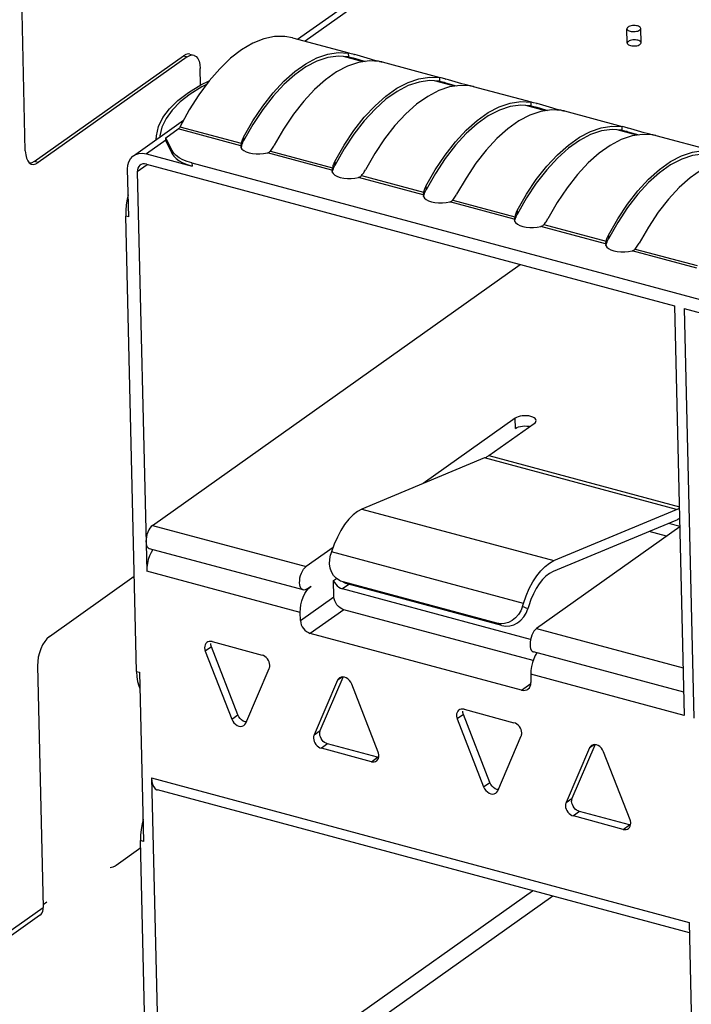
# Model space of a CAD drawing. Header units: millimetres. Extents: x 6 to 414, y 7 to 290.
# Tile 104 of 256: x 126.19 to 127.66, y 147.83 to 149.98. Entities that reach past the tile are written whole.
import ezdxf

# ---------------------------------------------------------------- set-up
doc = ezdxf.new("R2010")
doc.units = ezdxf.units.MM
doc.header["$LTSCALE"] = 23.1
doc.layers.get('0').update_dxf_attribs({"linetype": 'CONTINUOUS'})
doc.layers.add('02___PRT_ALL_AXES', color=7, linetype='CONTINUOUS')

msp = doc.modelspace()

# ---------------------------------------------------------------- linework, layer by layer
at = {"color": 7, "linetype": 'Continuous'}
for p, q in [((126.7988, 149.9416), (129.3434, 151.7463)), ((129.3595, 151.742), (126.815, 149.9373)), ((126.2031, 149.6975), (126.191, 150.2091)), ((126.7876, 149.9446), (126.9105, 149.9117)), ((126.2228, 149.6743), (126.549, 149.9056)), ((126.5575, 149.9033), (126.2313, 149.672)), ((126.549, 149.9056), (126.5575, 149.9033)), ((126.563, 149.9092), (126.5715, 149.9069)), ((126.9422, 149.8925), (126.8991, 149.9041)), ((126.9105, 149.9033), (126.9104, 149.9112)), ((126.9159, 149.9101), (126.9104, 149.9112)), ((126.9105, 149.9033), (126.9163, 149.902)), ((126.9234, 149.9082), (126.9159, 149.9101)), ((126.9163, 149.902), (126.9201, 149.901)), ((126.9201, 149.901), (126.9228, 149.9003)), ((126.9221, 149.9085), (126.9235, 149.9082)), ((126.9228, 149.9003), (126.9304, 149.898)), ((126.9291, 149.9066), (126.9234, 149.9082)), ((126.9583, 149.898), (126.9291, 149.9066)), ((126.9304, 149.898), (126.9464, 149.8931)), ((126.9648, 149.8962), (126.9583, 149.898)), ((126.9707, 149.8946), (126.9648, 149.8962)), ((126.9758, 149.8934), (126.9707, 149.8946)), ((126.9799, 149.8925), (126.9758, 149.8934)), ((126.9837, 149.892), (127.11, 149.8581)), ((126.5865, 149.8417), (126.5856, 149.8778)), ((127.1418, 149.839), (127.0986, 149.8506)), ((127.1101, 149.8497), (127.1099, 149.8577)), ((127.1155, 149.8565), (127.1099, 149.8577)), ((127.1101, 149.8497), (127.1158, 149.8485)), ((127.1229, 149.8547), (127.1155, 149.8565)), ((127.1216, 149.855), (127.123, 149.8546)), ((127.1287, 149.8531), (127.1229, 149.8547)), ((127.1579, 149.8444), (127.1287, 149.8531)), ((127.1158, 149.8485), (127.1196, 149.8475)), ((127.1196, 149.8475), (127.1223, 149.8467)), ((127.1223, 149.8467), (127.13, 149.8445)), ((127.13, 149.8445), (127.146, 149.8396)), ((127.1643, 149.8426), (127.1579, 149.8444)), ((127.1702, 149.8411), (127.1643, 149.8426)), ((127.1753, 149.8399), (127.1702, 149.8411)), ((127.1795, 149.839), (127.1753, 149.8399)), ((127.1832, 149.8385), (127.3095, 149.8046)), ((126.5614, 149.7871), (126.5408, 149.7494)), ((127.3413, 149.7854), (127.2981, 149.797)), ((127.3096, 149.7962), (127.3094, 149.8041)), ((127.315, 149.803), (127.3094, 149.8041)), ((127.3096, 149.7962), (127.3153, 149.7949)), ((127.3225, 149.8011), (127.315, 149.803)), ((127.3153, 149.7949), (127.3191, 149.7939)), ((127.3191, 149.7939), (127.3219, 149.7932)), ((127.3212, 149.8015), (127.3226, 149.8011)), ((127.3219, 149.7932), (127.3295, 149.791)), ((127.3282, 149.7995), (127.3225, 149.8011)), ((127.3574, 149.7909), (127.3282, 149.7995)), ((127.3295, 149.791), (127.3455, 149.7861)), ((127.3638, 149.7891), (127.3574, 149.7909)), ((127.3697, 149.7876), (127.3638, 149.7891)), ((127.3748, 149.7863), (127.3697, 149.7876)), ((127.379, 149.7854), (127.3748, 149.7863)), ((127.3827, 149.7849), (127.509, 149.751)), ((126.44, 149.6871), (126.5491, 149.7645)), ((126.5105, 149.7263), (126.5376, 149.7456)), ((126.6744, 149.7088), (126.5376, 149.7456)), ((126.5414, 149.7504), (126.6755, 149.7145)), ((126.701, 149.7554), (126.6807, 149.7194)), ((126.7681, 149.7454), (126.7477, 149.7099)), ((127.5408, 149.7319), (127.4976, 149.7435)), ((127.5091, 149.7426), (127.5089, 149.7506)), ((127.5145, 149.7494), (127.5089, 149.7506)), ((127.5091, 149.7426), (127.5148, 149.7414)), ((127.522, 149.7476), (127.5145, 149.7494)), ((127.5148, 149.7414), (127.5187, 149.7404)), ((127.5207, 149.7479), (127.5221, 149.7475)), ((127.5277, 149.746), (127.522, 149.7476)), ((127.5569, 149.7374), (127.5277, 149.746)), ((126.5106, 149.7214), (126.4679, 149.6911)), ((126.4977, 149.7304), (126.4975, 149.7279)), ((126.5106, 149.7194), (126.5105, 149.7263)), ((126.5241, 149.6985), (126.5105, 149.7263)), ((126.6805, 149.7279), (126.6807, 149.7194)), ((127.5187, 149.7404), (127.5214, 149.7396)), ((127.5214, 149.7396), (127.529, 149.7374)), ((127.529, 149.7374), (127.545, 149.7325)), ((127.5633, 149.7356), (127.5569, 149.7374)), ((127.5692, 149.734), (127.5633, 149.7356)), ((127.5743, 149.7328), (127.5692, 149.734)), ((127.5785, 149.7319), (127.5743, 149.7328)), ((127.5823, 149.7314), (127.7086, 149.6975)), ((126.5106, 149.7194), (126.5242, 149.6915)), ((126.5242, 149.6915), (126.5241, 149.6985)), ((126.6745, 149.7096), (126.6744, 149.7088)), ((126.6744, 149.7088), (126.6744, 149.7077)), ((126.6744, 149.7077), (126.6749, 149.705)), ((126.6746, 149.7104), (126.6745, 149.7096)), ((126.6755, 149.7145), (126.6746, 149.7104)), ((126.6749, 149.705), (126.677, 149.7016)), ((126.6751, 149.7047), (126.6765, 149.709)), ((126.676, 149.7167), (126.6755, 149.7145)), ((126.6765, 149.709), (126.6771, 149.7109)), ((126.677, 149.7016), (126.6809, 149.6983)), ((126.6793, 149.7166), (126.68, 149.718)), ((126.68, 149.718), (126.6807, 149.7194)), ((126.6809, 149.6983), (126.6861, 149.6955)), ((126.7392, 149.6974), (126.7408, 149.6994)), ((126.7408, 149.6994), (126.7423, 149.7014)), ((126.9006, 149.7018), (126.8802, 149.6659)), ((126.4679, 149.6911), (126.5678, 149.6643)), ((126.7245, 149.6917), (126.7326, 149.6932)), ((126.8739, 149.6553), (126.7326, 149.6932)), ((126.7392, 149.6974), (126.875, 149.6609)), ((126.2161, 149.6689), (126.2173, 149.6685)), ((126.2313, 149.672), (126.2228, 149.6743)), ((126.4294, 149.5534), (126.4269, 149.6576)), ((126.4694, 149.6672), (126.4479, 149.652)), ((126.4684, 149.6687), (127.6235, 149.3587)), ((126.5676, 149.6713), (126.5678, 149.6643)), ((126.5676, 149.6713), (131.0933, 148.4568)), ((126.874, 149.656), (126.8739, 149.6553)), ((126.8739, 149.6553), (126.8739, 149.6542)), ((126.8741, 149.6568), (126.874, 149.656)), ((126.875, 149.6609), (126.8741, 149.6568)), ((126.8747, 149.6511), (126.876, 149.6555)), ((126.8756, 149.6632), (126.875, 149.6609)), ((126.876, 149.6555), (126.8766, 149.6573)), ((126.8788, 149.6631), (126.8795, 149.6645)), ((126.8795, 149.6645), (126.8802, 149.6659)), ((126.88, 149.6744), (126.8802, 149.6659)), ((126.4479, 149.652), (126.4686, 148.7791)), ((126.8739, 149.6542), (126.8744, 149.6515)), ((126.8744, 149.6515), (126.8766, 149.648)), ((126.8766, 149.648), (126.8804, 149.6448)), ((126.8804, 149.6448), (126.8857, 149.642)), ((126.9241, 149.6382), (126.9321, 149.6397)), ((127.0734, 149.6018), (126.9321, 149.6397)), ((126.9387, 149.6438), (126.9403, 149.6458)), ((126.9387, 149.6438), (127.0745, 149.6074)), ((126.9403, 149.6458), (126.9419, 149.6479)), ((127.1001, 149.6483), (127.0797, 149.6124)), ((127.079, 149.611), (127.0797, 149.6123)), ((127.0795, 149.6208), (127.0797, 149.6124)), ((127.0735, 149.6025), (127.0734, 149.6018)), ((127.0734, 149.6018), (127.0734, 149.6006)), ((127.0734, 149.6006), (127.074, 149.598)), ((127.0737, 149.6033), (127.0735, 149.6025)), ((127.0745, 149.6074), (127.0737, 149.6033)), ((127.074, 149.598), (127.0761, 149.5945)), ((127.0742, 149.5976), (127.0755, 149.602)), ((127.0751, 149.6097), (127.0745, 149.6074)), ((127.0755, 149.602), (127.0761, 149.6038)), ((127.0761, 149.5945), (127.0799, 149.5912)), ((127.0783, 149.6095), (127.079, 149.611)), ((127.0799, 149.5912), (127.0852, 149.5885)), ((127.1382, 149.5903), (127.1398, 149.5923)), ((127.1398, 149.5923), (127.1414, 149.5943)), ((127.2996, 149.5948), (127.2792, 149.5588)), ((127.1236, 149.5846), (127.1316, 149.5861)), ((127.2729, 149.5482), (127.1316, 149.5861)), ((127.1382, 149.5903), (127.2741, 149.5538)), ((126.423, 149.5673), (126.4228, 149.5551)), ((126.4464, 148.5598), (126.4228, 149.5551)), ((126.4294, 149.5534), (126.4228, 149.5551)), ((127.273, 149.5489), (127.2729, 149.5482)), ((127.2729, 149.5482), (127.2729, 149.5471)), ((127.2732, 149.5498), (127.273, 149.5489)), ((127.2741, 149.5538), (127.2732, 149.5498)), ((127.2737, 149.5441), (127.275, 149.5484)), ((127.2746, 149.5561), (127.2741, 149.5538)), ((127.275, 149.5484), (127.2756, 149.5503)), ((127.2779, 149.556), (127.2785, 149.5574)), ((127.2785, 149.5574), (127.2792, 149.5588)), ((127.279, 149.5673), (127.2792, 149.5588)), ((127.2729, 149.5471), (127.2735, 149.5444)), ((127.2735, 149.5444), (127.2756, 149.5409)), ((127.2756, 149.5409), (127.2795, 149.5377)), ((127.2795, 149.5377), (127.2847, 149.5349)), ((127.3231, 149.5311), (127.3311, 149.5326)), ((127.4725, 149.4947), (127.3311, 149.5326)), ((127.3377, 149.5367), (127.3394, 149.5388)), ((127.3377, 149.5367), (127.4736, 149.5003)), ((127.3394, 149.5388), (127.3409, 149.5408)), ((127.4991, 149.5412), (127.4788, 149.5053)), ((127.4781, 149.5039), (127.4788, 149.5053)), ((127.4786, 149.5137), (127.4788, 149.5053)), ((127.4726, 149.4954), (127.4725, 149.4947)), ((127.4725, 149.4947), (127.4725, 149.4936)), ((127.4725, 149.4936), (127.473, 149.4909)), ((127.4727, 149.4962), (127.4726, 149.4954)), ((127.4736, 149.5003), (127.4727, 149.4962)), ((127.473, 149.4909), (127.4751, 149.4874)), ((127.4732, 149.4905), (127.4746, 149.4949)), ((127.4741, 149.5026), (127.4736, 149.5003)), ((127.4746, 149.4949), (127.4752, 149.4967)), ((127.4751, 149.4874), (127.479, 149.4842)), ((127.4774, 149.5025), (127.4781, 149.5039)), ((127.479, 149.4842), (127.4842, 149.4814)), ((127.5373, 149.4832), (127.5389, 149.4852)), ((127.5373, 149.4832), (127.6731, 149.4468)), ((127.5389, 149.4852), (127.5404, 149.4872)), ((127.5226, 149.4776), (127.5307, 149.4791)), ((127.672, 149.4411), (127.5307, 149.4791)), ((126.4814, 148.8792), (127.2854, 149.4495)), ((127.6235, 149.3587), (127.6447, 148.4635)), ((127.6445, 149.3531), (127.6657, 148.4579)), ((127.6445, 149.3531), (128.8207, 149.0375)), ((127.2746, 149.1133), (127.0731, 148.9704)), ((127.2174, 149.0317), (127.3166, 149.102)), ((127.2751, 149.0909), (127.2746, 149.1133)), ((127.3166, 149.102), (127.3189, 149.1041)), ((127.2174, 149.0317), (127.6339, 148.9199)), ((127.208, 149.0264), (126.9393, 148.9148)), ((127.2096, 149.0271), (127.208, 149.0264)), ((127.628, 148.9137), (127.208, 149.0264)), ((126.9393, 148.9148), (127.3593, 148.8021)), ((127.3593, 148.8021), (127.628, 148.9137)), ((127.6262, 148.89), (127.3575, 148.7784)), ((127.6357, 148.8766), (127.6104, 148.8834)), ((126.4814, 148.8792), (126.8174, 148.7891)), ((127.635, 148.8761), (127.3215, 148.6538)), ((127.6061, 148.8557), (127.5681, 148.8658)), ((126.8109, 148.7379), (126.4748, 148.828)), ((126.8765, 148.831), (126.8174, 148.7891)), ((126.8731, 148.8211), (126.871, 148.8144)), ((127.2931, 148.7084), (126.8731, 148.8211)), ((126.8046, 148.689), (126.4686, 148.7791)), ((126.2559, 148.6363), (126.4415, 148.7679)), ((126.8774, 148.7588), (126.8837, 148.7632)), ((126.8782, 148.723), (126.8774, 148.7588)), ((126.8929, 148.7574), (126.8902, 148.7587)), ((126.8984, 148.7554), (126.8929, 148.7574)), ((126.9045, 148.7523), (126.8982, 148.7551)), ((127.2344, 148.6653), (126.8984, 148.7554)), ((126.9043, 148.7525), (126.9098, 148.7505)), ((126.9046, 148.7527), (126.9098, 148.7505)), ((126.8186, 148.7398), (126.8281, 148.7465)), ((126.889, 148.744), (126.8928, 148.7417)), ((126.8928, 148.7417), (126.897, 148.7402)), ((126.911, 148.7501), (126.897, 148.7402)), ((127.3083, 148.6298), (126.897, 148.7402)), ((127.2458, 148.6603), (126.9098, 148.7505)), ((126.8051, 148.6711), (126.8782, 148.723)), ((127.2911, 148.7017), (127.2931, 148.7084)), ((126.8051, 148.6711), (126.8046, 148.689)), ((126.8998, 148.6949), (126.8266, 148.643)), ((127.314, 148.5838), (126.8998, 148.6949)), ((127.3025, 148.6967), (127.2911, 148.7017)), ((127.3045, 148.7034), (127.3025, 148.6967)), ((127.2458, 148.6603), (127.2344, 148.6653)), ((127.3215, 148.6538), (127.6423, 148.5677)), ((126.6024, 148.6246), (126.6005, 148.6235)), ((126.6117, 148.6251), (126.7209, 148.5958)), ((127.2887, 148.5191), (126.8266, 148.643)), ((126.6104, 148.6138), (126.5968, 148.6042)), ((126.5968, 148.6042), (126.6546, 148.4553)), ((126.6682, 148.4649), (126.6104, 148.6138)), ((127.6435, 148.5144), (127.3149, 148.6026)), ((126.2299, 148.5723), (126.2424, 148.0442)), ((126.4464, 148.5598), (126.453, 148.558)), ((126.453, 148.558), (126.4617, 148.1885)), ((126.6855, 148.447), (126.7369, 148.5666)), ((126.8863, 148.5407), (126.8349, 148.4211)), ((126.8485, 148.4307), (126.8988, 148.5477)), ((126.8962, 148.5477), (126.8863, 148.5407)), ((127.3087, 148.5537), (127.3091, 148.5358)), ((127.6447, 148.4635), (127.3087, 148.5537)), ((126.9749, 148.3835), (126.9172, 148.5324)), ((127.2887, 148.5191), (127.3089, 148.5334)), ((127.1535, 148.4767), (127.1516, 148.4756)), ((127.1628, 148.4772), (127.272, 148.4479)), ((126.6546, 148.4553), (126.6682, 148.4649)), ((127.1615, 148.466), (127.1479, 148.4563)), ((127.1479, 148.4563), (127.2057, 148.3074)), ((127.2193, 148.317), (127.1615, 148.466)), ((126.8349, 148.4211), (126.8485, 148.4307)), ((127.2366, 148.2991), (127.288, 148.4188)), ((126.8645, 148.4015), (126.8509, 148.3919)), ((126.9601, 148.3626), (126.8509, 148.3919)), ((126.9737, 148.3722), (126.8645, 148.4015)), ((127.4374, 148.3928), (127.386, 148.2732)), ((127.3996, 148.2828), (127.4499, 148.3998)), ((127.4473, 148.3998), (127.4374, 148.3928)), ((126.9601, 148.3626), (126.9737, 148.3722)), ((126.9759, 148.3719), (126.9737, 148.3722)), ((126.9758, 148.381), (126.9749, 148.3835)), ((126.9762, 148.3725), (126.9765, 148.376)), ((127.5261, 148.2356), (127.4683, 148.3845)), ((126.4793, 148.3271), (126.4988, 147.5035)), ((126.4793, 148.3271), (127.6554, 148.0115)), ((127.656, 147.9886), (126.492, 148.3009)), ((127.2057, 148.3074), (127.2193, 148.317)), ((127.386, 148.2732), (127.3996, 148.2828)), ((127.4156, 148.2536), (127.402, 148.244)), ((127.5112, 148.2147), (127.402, 148.244)), ((127.5248, 148.2243), (127.4156, 148.2536)), ((127.5269, 148.2331), (127.5261, 148.2356)), ((127.5112, 148.2147), (127.5248, 148.2243)), ((127.527, 148.224), (127.5248, 148.2243)), ((127.5273, 148.2246), (127.5276, 148.2281)), ((126.4554, 148.2023), (126.4552, 148.1902)), ((126.4556, 148.174), (126.4015, 148.1357)), ((126.4688, 147.6151), (126.4552, 148.1902)), ((126.4617, 148.1885), (126.4552, 148.1902)), ((126.4988, 147.5035), (127.3127, 148.0807)), ((127.357, 148.0688), (126.5204, 147.4754)), ((125.7432, 147.6902), (126.2424, 148.0442)), ((126.2505, 148.0553), (126.2422, 148.0494)), ((126.2345, 148.0264), (125.7397, 147.6755)), ((127.6554, 148.0115), (127.6755, 147.1655))]:
    msp.add_line(p, q, dxfattribs=at)
for points in [[(126.7875, 149.9446), (126.771, 149.9476), (126.7482, 149.9474), (126.7247, 149.9424), (126.7007, 149.9328), (126.6764, 149.9186), (126.6522, 149.9), (126.6283, 149.8773)], [(126.563, 149.9091), (126.5594, 149.9096), (126.5544, 149.9085), (126.549, 149.9056)], [(126.5575, 149.9033), (126.5629, 149.9062), (126.568, 149.9073), (126.5715, 149.9069)], [(126.5715, 149.9069), (126.5727, 149.9064), (126.577, 149.9038), (126.5805, 149.8994), (126.5832, 149.8935), (126.5849, 149.8863), (126.5856, 149.8778)], [(126.6805, 149.7279), (126.7009, 149.7634), (126.7224, 149.7956), (126.7451, 149.8246), (126.7685, 149.8498), (126.7925, 149.8711), (126.8167, 149.8882), (126.8408, 149.9009), (126.8647, 149.909), (126.8878, 149.9124), (126.9104, 149.9112)], [(126.9105, 149.9033), (126.888, 149.9049), (126.8649, 149.9018), (126.841, 149.8938), (126.8168, 149.8812), (126.7926, 149.8641), (126.7686, 149.8426), (126.7451, 149.8171), (126.7225, 149.7879), (126.701, 149.7554)], [(126.9776, 149.8932), (126.955, 149.8944), (126.9319, 149.891), (126.908, 149.8829)], [(126.9776, 149.8932), (126.9815, 149.8925), (126.9837, 149.892), (126.9839, 149.892)], [(126.9842, 149.8918), (126.9841, 149.8918), (126.9828, 149.892), (126.9799, 149.8925)], [(126.6283, 149.8773), (126.605, 149.8507), (126.5826, 149.8204), (126.5614, 149.7871)], [(126.908, 149.8829), (126.8839, 149.8702), (126.8597, 149.8531), (126.8357, 149.8318), (126.8123, 149.8065), (126.7896, 149.7776), (126.7681, 149.7454)], [(126.4895, 149.7222), (126.4899, 149.7308), (126.4946, 149.7507), (126.5041, 149.7704), (126.5182, 149.7896), (126.5369, 149.808), (126.5599, 149.8256), (126.5869, 149.842), (126.6054, 149.8511)], [(126.88, 149.6744), (126.9005, 149.7099), (126.922, 149.7421), (126.9446, 149.771), (126.9681, 149.7963), (126.992, 149.8176), (127.0162, 149.8347), (127.0404, 149.8473), (127.0642, 149.8555), (127.0873, 149.8589), (127.1099, 149.8577)], [(127.1101, 149.8497), (127.0875, 149.8514), (127.0644, 149.8482), (127.0405, 149.8403), (127.0163, 149.8277), (126.9921, 149.8105), (126.9681, 149.7891), (126.9446, 149.7636), (126.922, 149.7343), (126.9006, 149.7018)], [(126.5993, 149.843), (126.5891, 149.8378), (126.5636, 149.8219), (126.5419, 149.8049), (126.5243, 149.787), (126.5109, 149.7685), (126.502, 149.7495), (126.4977, 149.7304)], [(127.1076, 149.8293), (127.0834, 149.8167), (127.0592, 149.7996), (127.0353, 149.7783), (127.0118, 149.753), (126.9892, 149.724), (126.9677, 149.6919), (126.9472, 149.6563)], [(127.1771, 149.8396), (127.1545, 149.8409), (127.1314, 149.8374), (127.1076, 149.8293)], [(127.1771, 149.8396), (127.1811, 149.8389), (127.1833, 149.8385), (127.1834, 149.8384)], [(127.1837, 149.8383), (127.1836, 149.8383), (127.1824, 149.8384), (127.1795, 149.839)], [(127.0795, 149.6208), (127.1, 149.6564), (127.1215, 149.6885), (127.1442, 149.7175), (127.1676, 149.7428), (127.1915, 149.7641), (127.2157, 149.7812), (127.2399, 149.7938), (127.2637, 149.8019), (127.2868, 149.8054), (127.3094, 149.8041)], [(127.3096, 149.7962), (127.2871, 149.7978), (127.2639, 149.7947), (127.2401, 149.7867), (127.2159, 149.7741), (127.1916, 149.757), (127.1676, 149.7356), (127.1442, 149.7101), (127.1215, 149.6808), (127.1001, 149.6483)], [(127.3766, 149.7861), (127.3541, 149.7873), (127.3309, 149.7839), (127.3071, 149.7758)], [(127.3766, 149.7861), (127.3806, 149.7854), (127.3828, 149.7849), (127.3829, 149.7849)], [(127.3832, 149.7848), (127.3832, 149.7848), (127.3819, 149.7849), (127.379, 149.7854)], [(127.3071, 149.7758), (127.2829, 149.7631), (127.2587, 149.746), (127.2348, 149.7247), (127.2114, 149.6994), (127.1887, 149.6705), (127.1672, 149.6383), (127.1467, 149.6028)], [(126.5408, 149.7494), (126.5402, 149.7484), (126.5396, 149.7476), (126.5389, 149.7468), (126.5383, 149.7461), (126.5376, 149.7456)], [(127.279, 149.5673), (127.2995, 149.6028), (127.321, 149.635), (127.3437, 149.6639), (127.3671, 149.6892), (127.3911, 149.7105), (127.4152, 149.7276), (127.4394, 149.7403), (127.4632, 149.7484), (127.4864, 149.7518), (127.5089, 149.7506)], [(127.5091, 149.7426), (127.4866, 149.7443), (127.4635, 149.7412), (127.4396, 149.7332), (127.4154, 149.7206), (127.3911, 149.7034), (127.3671, 149.682), (127.3437, 149.6565), (127.321, 149.6273), (127.2996, 149.5948)], [(126.6805, 149.7279), (126.6794, 149.7257), (126.6784, 149.7235), (126.6775, 149.7213), (126.6767, 149.719), (126.676, 149.7167)], [(127.5066, 149.7222), (127.4825, 149.7096), (127.4583, 149.6925), (127.4343, 149.6712), (127.4109, 149.6459), (127.3882, 149.617), (127.3667, 149.5848), (127.3462, 149.5492)], [(127.5761, 149.7325), (127.5536, 149.7338), (127.5304, 149.7304), (127.5066, 149.7222)], [(127.5761, 149.7325), (127.5801, 149.7319), (127.5823, 149.7314), (127.5824, 149.7314)], [(127.5828, 149.7312), (127.5827, 149.7312), (127.5814, 149.7313), (127.5785, 149.7319)], [(126.5676, 149.6713), (126.557, 149.6746), (126.5477, 149.6784), (126.5396, 149.6828), (126.5329, 149.6877), (126.5277, 149.6929), (126.5241, 149.6985)], [(126.6771, 149.7109), (126.6776, 149.7123), (126.6781, 149.7138), (126.6787, 149.7152), (126.6793, 149.7166)], [(126.7423, 149.7014), (126.7438, 149.7035), (126.7452, 149.7056), (126.7465, 149.7077), (126.7477, 149.7099)], [(127.4786, 149.5137), (127.499, 149.5493), (127.5205, 149.5815), (127.5432, 149.6104), (127.5666, 149.6357), (127.5906, 149.657), (127.6148, 149.6741), (127.6389, 149.6867), (127.6628, 149.6949), (127.6859, 149.6983), (127.7084, 149.697)], [(126.2031, 149.6975), (126.2039, 149.689), (126.2056, 149.6818), (126.2083, 149.6759), (126.2118, 149.6715), (126.2161, 149.6689)], [(126.4269, 149.6576), (126.4276, 149.6663), (126.4298, 149.674), (126.4335, 149.6806), (126.4385, 149.6859), (126.44, 149.6871)], [(126.44, 149.6871), (126.4446, 149.6898), (126.4517, 149.692), (126.4595, 149.6924), (126.4679, 149.6911)], [(126.5242, 149.6915), (126.5279, 149.6859), (126.533, 149.6807), (126.5398, 149.6758), (126.5479, 149.6714), (126.5572, 149.6676), (126.5678, 149.6643)], [(126.6861, 149.6955), (126.6926, 149.6934), (126.7001, 149.6918), (126.7081, 149.691), (126.7164, 149.691), (126.7245, 149.6917)], [(126.7326, 149.6932), (126.7339, 149.6936), (126.7351, 149.6942), (126.7363, 149.6948), (126.7373, 149.6956)], [(126.7373, 149.6956), (126.7383, 149.6964), (126.7392, 149.6974)], [(127.7086, 149.6891), (127.6861, 149.6907), (127.663, 149.6876), (127.6391, 149.6797), (127.6149, 149.6671), (127.5907, 149.6499), (127.5667, 149.6285), (127.5432, 149.603), (127.5206, 149.5737), (127.4991, 149.5412)], [(126.2228, 149.6743), (126.2173, 149.6714), (126.2133, 149.6705)], [(126.2173, 149.6685), (126.2208, 149.668), (126.2259, 149.6691), (126.2313, 149.672)], [(126.4545, 149.6667), (126.4537, 149.6661), (126.4512, 149.6635), (126.4493, 149.6602), (126.4483, 149.6563), (126.4479, 149.652)], [(126.4684, 149.6687), (126.4642, 149.6694), (126.4603, 149.6691), (126.4568, 149.668), (126.4545, 149.6667)], [(126.88, 149.6744), (126.8789, 149.6722), (126.8779, 149.67), (126.877, 149.6677), (126.8762, 149.6655), (126.8756, 149.6632)], [(126.8766, 149.6573), (126.8771, 149.6588), (126.8776, 149.6602), (126.8782, 149.6617), (126.8788, 149.6631)], [(126.9419, 149.6479), (126.9433, 149.6499), (126.9447, 149.652), (126.946, 149.6542), (126.9472, 149.6563)], [(127.7061, 149.6687), (127.682, 149.656), (127.6578, 149.6389), (127.6338, 149.6177), (127.6104, 149.5924), (127.5877, 149.5634), (127.5662, 149.5312), (127.5458, 149.4957)], [(126.8857, 149.642), (126.8922, 149.6398), (126.8996, 149.6383), (126.9076, 149.6375), (126.916, 149.6374), (126.9241, 149.6382)], [(126.9321, 149.6397), (126.9334, 149.6401), (126.9346, 149.6406), (126.9358, 149.6413), (126.9368, 149.642)], [(126.9368, 149.642), (126.9378, 149.6429), (126.9387, 149.6438)], [(127.0795, 149.6208), (127.0784, 149.6186), (127.0774, 149.6164), (127.0765, 149.6142), (127.0758, 149.6119), (127.0751, 149.6097)], [(126.4282, 149.6016), (126.4262, 149.5923), (126.4241, 149.5796), (126.423, 149.5673)], [(127.0761, 149.6038), (127.0766, 149.6052), (127.0771, 149.6067), (127.0777, 149.6081), (127.0783, 149.6095)], [(127.1414, 149.5943), (127.1429, 149.5964), (127.1442, 149.5985), (127.1455, 149.6006), (127.1467, 149.6028)], [(127.0852, 149.5885), (127.0917, 149.5863), (127.0991, 149.5847), (127.1072, 149.5839), (127.1155, 149.5839), (127.1236, 149.5846)], [(127.1316, 149.5861), (127.1329, 149.5865), (127.1342, 149.5871), (127.1353, 149.5877), (127.1364, 149.5885)], [(127.1364, 149.5885), (127.1373, 149.5893), (127.1382, 149.5903)], [(127.279, 149.5673), (127.2779, 149.5651), (127.2769, 149.5629), (127.2761, 149.5607), (127.2753, 149.5584), (127.2746, 149.5561)], [(127.2756, 149.5503), (127.2761, 149.5517), (127.2767, 149.5531), (127.2772, 149.5546), (127.2779, 149.556)], [(127.3409, 149.5408), (127.3424, 149.5429), (127.3438, 149.545), (127.345, 149.5471), (127.3462, 149.5492)], [(127.2847, 149.5349), (127.2912, 149.5327), (127.2986, 149.5312), (127.3067, 149.5304), (127.315, 149.5304), (127.3231, 149.5311)], [(127.3311, 149.5326), (127.3325, 149.533), (127.3337, 149.5335), (127.3348, 149.5342), (127.3359, 149.5349)], [(127.3359, 149.5349), (127.3369, 149.5358), (127.3377, 149.5367)], [(127.4786, 149.5137), (127.4775, 149.5116), (127.4765, 149.5094), (127.4756, 149.5071), (127.4748, 149.5049), (127.4741, 149.5026)], [(127.4752, 149.4967), (127.4757, 149.4982), (127.4762, 149.4996), (127.4768, 149.501), (127.4774, 149.5025)], [(127.5354, 149.4814), (127.5364, 149.4823), (127.5373, 149.4832)], [(127.5404, 149.4872), (127.5419, 149.4893), (127.5433, 149.4914), (127.5446, 149.4935), (127.5458, 149.4957)], [(127.4842, 149.4814), (127.4907, 149.4792), (127.4982, 149.4777), (127.5062, 149.4769), (127.5145, 149.4768), (127.5226, 149.4776)], [(127.5307, 149.4791), (127.532, 149.4795), (127.5332, 149.48), (127.5344, 149.4806), (127.5354, 149.4814)], [(127.3092, 149.1173), (127.3047, 149.1182), (127.3, 149.1187), (127.2952, 149.1188), (127.2904, 149.1185), (127.2857, 149.1177), (127.2815, 149.1166), (127.2778, 149.1151), (127.2746, 149.1133)], [(127.3206, 149.1083), (127.3201, 149.1105), (127.3186, 149.1125), (127.3162, 149.1144), (127.3131, 149.116), (127.3092, 149.1173)], [(127.2751, 149.0909), (127.2783, 149.0927), (127.282, 149.0942), (127.2863, 149.0953), (127.2909, 149.0961), (127.2957, 149.0964)], [(127.2957, 149.0964), (127.3006, 149.0963), (127.3052, 149.0958), (127.3073, 149.0954)], [(127.3189, 149.1041), (127.3202, 149.1062), (127.3206, 149.1083)], [(127.2174, 149.0317), (127.2159, 149.0306), (127.2143, 149.0296), (127.2127, 149.0287), (127.2111, 149.0278), (127.2096, 149.0271)], [(126.9393, 148.9148), (126.9295, 148.9095), (126.92, 148.9022), (126.9107, 148.8927), (126.9017, 148.8813), (126.8934, 148.8681), (126.8857, 148.8536), (126.879, 148.8379), (126.8731, 148.8211)], [(127.628, 148.9137), (127.6296, 148.9144), (127.6312, 148.9151), (127.6328, 148.916), (127.634, 148.9167)], [(127.6345, 148.8943), (127.6341, 148.894), (127.6321, 148.8928), (127.6301, 148.8918), (127.6282, 148.8908), (127.6262, 148.89)], [(126.4814, 148.8792), (126.4784, 148.8766), (126.4757, 148.8732), (126.4732, 148.8692), (126.471, 148.8645), (126.4693, 148.8595), (126.468, 148.8543), (126.4673, 148.8492), (126.4671, 148.844)], [(126.4671, 148.844), (126.4675, 148.8393), (126.4684, 148.8354), (126.4699, 148.8321), (126.4718, 148.8297), (126.4742, 148.8283), (126.4748, 148.8281)], [(126.4822, 148.8261), (126.4786, 148.8202), (126.4751, 148.8127)], [(126.4751, 148.8127), (126.4722, 148.8045), (126.4701, 148.796), (126.4689, 148.7876), (126.4686, 148.7791)], [(126.8902, 148.7587), (126.8833, 148.7635), (126.8775, 148.7698), (126.873, 148.7774), (126.87, 148.7859), (126.8686, 148.7951), (126.869, 148.8046), (126.871, 148.8144)], [(127.2931, 148.7084), (127.299, 148.7252), (127.3057, 148.7409), (127.3134, 148.7554), (127.3218, 148.7685), (127.3307, 148.78), (127.3401, 148.7895), (127.3496, 148.7968), (127.3593, 148.8021)], [(126.8031, 148.7539), (126.8033, 148.759), (126.804, 148.7642), (126.8053, 148.7694), (126.8071, 148.7744), (126.8092, 148.779), (126.8117, 148.7831), (126.8144, 148.7864), (126.8174, 148.7891)], [(127.3575, 148.7784), (127.3497, 148.7742), (127.3421, 148.7683), (127.3346, 148.7607), (127.3274, 148.7515), (127.3208, 148.7411), (127.3146, 148.7294), (127.3092, 148.7169), (127.3045, 148.7034)], [(126.8109, 148.7379), (126.8102, 148.7381), (126.8079, 148.7396), (126.806, 148.7419), (126.8045, 148.7452), (126.8035, 148.7491), (126.8031, 148.7539)], [(126.8774, 148.7588), (126.8795, 148.7544), (126.8822, 148.7504)], [(126.8046, 148.689), (126.805, 148.6974), (126.8062, 148.7058), (126.8083, 148.7143), (126.8111, 148.7225), (126.8147, 148.7301), (126.8187, 148.7368)], [(126.8186, 148.7398), (126.8156, 148.7382), (126.8128, 148.7376), (126.8109, 148.7379)], [(126.8187, 148.7368), (126.8232, 148.7422), (126.8281, 148.7465)], [(126.8822, 148.7504), (126.8854, 148.7469), (126.889, 148.744)], [(126.8998, 148.6949), (126.8955, 148.6965), (126.8916, 148.6988), (126.888, 148.7019), (126.8848, 148.7055), (126.8821, 148.7095), (126.8801, 148.7139), (126.8788, 148.7183), (126.8782, 148.723)], [(127.2911, 148.7017), (127.2872, 148.6924), (127.2822, 148.6842), (127.2758, 148.677), (127.2684, 148.6713)], [(127.2936, 148.6792), (127.2986, 148.6874), (127.3025, 148.6967)], [(126.8051, 148.6711), (126.8056, 148.6664), (126.8069, 148.662), (126.8089, 148.6576), (126.8116, 148.6536), (126.8148, 148.65), (126.8185, 148.6469), (126.8224, 148.6447), (126.8266, 148.643)], [(127.2684, 148.6713), (127.2603, 148.6671), (127.2517, 148.6646), (127.2431, 148.664), (127.2344, 148.6653)], [(127.2458, 148.6603), (127.2545, 148.6591), (127.2631, 148.6597), (127.2717, 148.6621), (127.2798, 148.6663), (127.2872, 148.6721), (127.2936, 148.6792)], [(127.3215, 148.6538), (127.3185, 148.6511), (127.3158, 148.6478), (127.3133, 148.6437), (127.3111, 148.6391), (127.3094, 148.6341), (127.3081, 148.6289), (127.3074, 148.6238), (127.3072, 148.6186)], [(126.2559, 148.6363), (126.2505, 148.6315), (126.2456, 148.6255), (126.241, 148.618), (126.237, 148.6096), (126.2339, 148.6004), (126.2315, 148.5909), (126.2302, 148.5816), (126.2299, 148.5723)], [(126.6005, 148.6235), (126.5999, 148.6231), (126.5979, 148.6209), (126.5964, 148.6183), (126.5956, 148.6152), (126.5953, 148.6117)], [(126.6117, 148.6251), (126.6083, 148.6256), (126.6052, 148.6255), (126.6024, 148.6246)], [(126.5953, 148.6117), (126.5953, 148.6105), (126.5955, 148.6092), (126.5957, 148.608), (126.596, 148.6067), (126.5964, 148.6055), (126.5968, 148.6042)], [(126.6104, 148.6138), (126.6099, 148.6151), (126.6096, 148.6163), (126.6093, 148.6176), (126.609, 148.6188), (126.6089, 148.6201), (126.6088, 148.6213)], [(127.3072, 148.6186), (127.3076, 148.6139), (127.3085, 148.6099), (127.31, 148.6067), (127.3119, 148.6043), (127.3142, 148.6029), (127.3149, 148.6026)], [(126.7381, 148.5734), (126.7376, 148.5771), (126.7366, 148.5806), (126.735, 148.5841), (126.7329, 148.5874), (126.7303, 148.5902), (126.7274, 148.5927), (126.7242, 148.5945), (126.7209, 148.5958)], [(127.3152, 148.5873), (127.3123, 148.5791), (127.3102, 148.5706), (127.309, 148.5622), (127.3087, 148.5537)], [(127.3223, 148.6006), (127.3187, 148.5948), (127.3152, 148.5873)], [(126.4464, 148.5598), (126.4472, 148.5482), (126.4488, 148.5378)], [(126.7369, 148.5666), (126.7373, 148.5677), (126.7376, 148.5687), (126.7378, 148.5698), (126.738, 148.571), (126.7381, 148.5722), (126.7381, 148.5734)], [(126.4488, 148.5378), (126.4514, 148.5283), (126.4538, 148.5225)], [(126.8904, 148.5458), (126.8883, 148.5438), (126.8863, 148.5407)], [(126.9053, 148.5458), (126.9015, 148.5473), (126.8977, 148.5479), (126.894, 148.5474), (126.8908, 148.5461), (126.8904, 148.5458)], [(126.9172, 148.5324), (126.915, 148.5367), (126.9123, 148.5403), (126.909, 148.5434), (126.9053, 148.5458)], [(127.2887, 148.5191), (127.2929, 148.5184), (127.2967, 148.5186), (127.3003, 148.5197), (127.3026, 148.5211)], [(127.3026, 148.5211), (127.3033, 148.5216), (127.3059, 148.5243), (127.3077, 148.5276), (127.3088, 148.5314), (127.3091, 148.5358)], [(127.1516, 148.4756), (127.151, 148.4752), (127.149, 148.473), (127.1475, 148.4704), (127.1467, 148.4673), (127.1464, 148.4638)], [(127.1628, 148.4772), (127.1594, 148.4777), (127.1563, 148.4776), (127.1535, 148.4767)], [(127.1615, 148.466), (127.161, 148.4672), (127.1607, 148.4685), (127.1604, 148.4697), (127.1601, 148.471), (127.16, 148.4722), (127.1599, 148.4734)], [(126.6546, 148.4553), (126.6568, 148.451), (126.6594, 148.4474), (126.6628, 148.4443), (126.6664, 148.4419), (126.6703, 148.4404), (126.6741, 148.4398), (126.6777, 148.4403), (126.6809, 148.4416), (126.6814, 148.4419)], [(126.6763, 148.4539), (126.673, 148.457), (126.6703, 148.4607), (126.6682, 148.4649)], [(126.6866, 148.4496), (126.6838, 148.45), (126.68, 148.4515), (126.6763, 148.4539)], [(127.1464, 148.4638), (127.1464, 148.4626), (127.1466, 148.4614), (127.1468, 148.4601), (127.1471, 148.4588), (127.1475, 148.4576), (127.1479, 148.4563)], [(126.6814, 148.4419), (126.6835, 148.4439), (126.6855, 148.447)], [(126.8472, 148.4239), (126.8472, 148.4251), (126.8473, 148.4263), (126.8475, 148.4275), (126.8477, 148.4286), (126.8481, 148.4296), (126.8485, 148.4307)], [(127.2892, 148.4255), (127.2888, 148.4292), (127.2877, 148.4328), (127.2861, 148.4362), (127.284, 148.4395), (127.2814, 148.4424), (127.2785, 148.4448), (127.2754, 148.4466), (127.272, 148.4479)], [(126.8349, 148.4211), (126.8345, 148.42), (126.8342, 148.419), (126.8339, 148.4179), (126.8338, 148.4167), (126.8337, 148.4155), (126.8337, 148.4143)], [(126.8337, 148.4143), (126.8341, 148.4106), (126.8351, 148.4071), (126.8368, 148.4036), (126.8389, 148.4003), (126.8415, 148.3975), (126.8444, 148.395), (126.8475, 148.3932), (126.8509, 148.3919)], [(126.8645, 148.4015), (126.8611, 148.4028), (126.8579, 148.4046), (126.855, 148.4071), (126.8525, 148.4099), (126.8503, 148.4132), (126.8487, 148.4167), (126.8477, 148.4202), (126.8472, 148.4239)], [(127.288, 148.4188), (127.2884, 148.4198), (127.2887, 148.4209), (127.2889, 148.422), (127.2891, 148.4231), (127.2892, 148.4243), (127.2892, 148.4255)], [(127.4415, 148.3979), (127.4394, 148.3959), (127.4374, 148.3928)], [(127.4564, 148.3979), (127.4526, 148.3994), (127.4488, 148.4), (127.4452, 148.3996), (127.4419, 148.3982), (127.4415, 148.3979)], [(127.4683, 148.3845), (127.4661, 148.3888), (127.4634, 148.3924), (127.4601, 148.3956), (127.4564, 148.3979)], [(126.9601, 148.3626), (126.9635, 148.3621), (126.9666, 148.3622), (126.9694, 148.3631), (126.9713, 148.3642)], [(126.9713, 148.3642), (126.9719, 148.3646), (126.9739, 148.3668), (126.9754, 148.3694), (126.9762, 148.3725)], [(126.9765, 148.376), (126.9764, 148.3772), (126.9763, 148.3785), (126.9761, 148.3797), (126.9758, 148.381)], [(126.4793, 148.3271), (126.48, 148.3193), (126.4816, 148.3129), (126.484, 148.3076), (126.4871, 148.3036), (126.4909, 148.3013), (126.492, 148.3009)], [(127.2057, 148.3074), (127.2079, 148.3032), (127.2106, 148.2995), (127.2139, 148.2964), (127.2175, 148.294), (127.2214, 148.2925), (127.2252, 148.2919), (127.2288, 148.2924), (127.232, 148.2937), (127.2325, 148.2941)], [(127.2274, 148.306), (127.2241, 148.3091), (127.2214, 148.3128), (127.2193, 148.317)], [(127.2377, 148.3017), (127.2349, 148.3021), (127.2311, 148.3036), (127.2274, 148.306)], [(127.2325, 148.2941), (127.2346, 148.296), (127.2366, 148.2991)], [(127.3983, 148.276), (127.3984, 148.2773), (127.3984, 148.2784), (127.3986, 148.2796), (127.3988, 148.2807), (127.3992, 148.2818), (127.3996, 148.2828)], [(127.386, 148.2732), (127.3856, 148.2722), (127.3853, 148.2711), (127.3851, 148.27), (127.3849, 148.2688), (127.3848, 148.2676), (127.3848, 148.2664)], [(127.3848, 148.2664), (127.3852, 148.2627), (127.3863, 148.2592), (127.3879, 148.2557), (127.39, 148.2524), (127.3926, 148.2496), (127.3955, 148.2471), (127.3986, 148.2453), (127.402, 148.244)], [(127.4156, 148.2536), (127.4122, 148.2549), (127.4091, 148.2568), (127.4061, 148.2592), (127.4036, 148.2621), (127.4014, 148.2653), (127.3998, 148.2688), (127.3988, 148.2723), (127.3983, 148.276)], [(126.4606, 148.2367), (126.4584, 148.2271), (126.4564, 148.2145), (126.4554, 148.2023)], [(127.5112, 148.2147), (127.5146, 148.2142), (127.5177, 148.2144), (127.5205, 148.2152), (127.5224, 148.2163)], [(127.5224, 148.2163), (127.523, 148.2168), (127.525, 148.2189), (127.5265, 148.2216), (127.5273, 148.2246)], [(127.5276, 148.2281), (127.5275, 148.2293), (127.5274, 148.2306), (127.5272, 148.2318), (127.5269, 148.2331)], [(126.4015, 148.1357), (126.3995, 148.1344), (126.3944, 148.132), (126.3887, 148.1306)], [(126.2345, 148.0264), (126.2352, 148.0269), (126.2377, 148.0294), (126.2398, 148.0325), (126.2413, 148.036), (126.2421, 148.0399), (126.2424, 148.0442)]]:
    msp.add_lwpolyline(points, dxfattribs=at)
at = {"layer": '02___PRT_ALL_AXES', "color": 6, "linetype": 'Continuous'}
for p, q in [((127.5201, 149.9333), (127.5193, 149.9646)), ((127.5501, 149.934), (127.5493, 149.9653))]:
    msp.add_line(p, q, dxfattribs=at)
at = {"layer": '02___PRT_ALL_AXES', "color": 7, "linetype": 'Continuous'}
for points in [[(127.5425, 149.9707), (127.5399, 149.9713), (127.5371, 149.9716), (127.5341, 149.9716), (127.5312, 149.9714), (127.5284, 149.971), (127.5258, 149.9703), (127.5236, 149.9694), (127.5217, 149.9684), (127.5204, 149.9672), (127.5196, 149.9659), (127.5193, 149.9646), (127.5197, 149.9633), (127.5206, 149.9621), (127.522, 149.961), (127.5239, 149.96), (127.5262, 149.9592)], [(127.5262, 149.9592), (127.5288, 149.9587), (127.5316, 149.9584), (127.5345, 149.9583), (127.5375, 149.9585), (127.5403, 149.959), (127.5428, 149.9596), (127.5451, 149.9605), (127.5469, 149.9616), (127.5483, 149.9628), (127.5491, 149.964), (127.5493, 149.9654), (127.549, 149.9667), (127.5481, 149.9679), (127.5467, 149.969), (127.5448, 149.97), (127.5425, 149.9707)], [(127.5432, 149.9394), (127.5406, 149.94), (127.5378, 149.9403), (127.5349, 149.9403), (127.5319, 149.9401), (127.5291, 149.9397), (127.5266, 149.939), (127.5243, 149.9381), (127.5225, 149.937), (127.5211, 149.9358), (127.5203, 149.9346), (127.5201, 149.9333), (127.5204, 149.932), (127.5213, 149.9307), (127.5227, 149.9296), (127.5246, 149.9287), (127.5269, 149.9279)], [(127.5269, 149.9279), (127.5296, 149.9273), (127.5324, 149.927), (127.5353, 149.927), (127.5382, 149.9272), (127.541, 149.9276), (127.5436, 149.9283), (127.5458, 149.9292), (127.5477, 149.9303), (127.549, 149.9314), (127.5498, 149.9327), (127.5501, 149.934), (127.5497, 149.9353), (127.5488, 149.9366), (127.5474, 149.9377), (127.5455, 149.9386), (127.5432, 149.9394)]]:
    msp.add_lwpolyline(points, dxfattribs=at)

doc.saveas('drawing.dxf')
